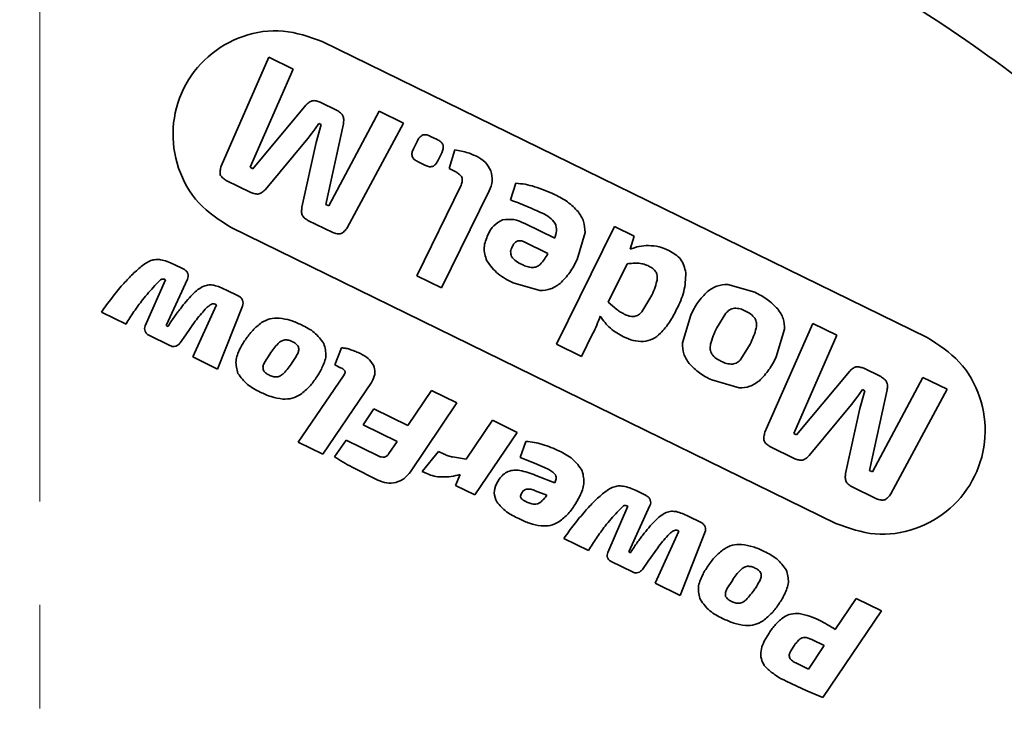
# Model space of a CAD drawing. Header units: millimetres. Extents: x -594 to 604, y -420 to 420.
# Tile 32 of 43: x 281 to 300, y 92 to 105. Entities that reach past the tile are written whole.
import ezdxf

# ---------------------------------------------------------------- set-up
doc = ezdxf.new("R2010")
doc.units = ezdxf.units.MM
doc.linetypes.add('点画线', pattern=[18, 12, -2, 2, -2])
doc.layers.add('中心线层', color=1, linetype='点画线', lineweight=18)
doc.layers.add('粗实线层', color=7, linetype='Continuous', lineweight=35)

msp = doc.modelspace()

# ---------------------------------------------------------------- linework, layer by layer
at = {"layer": '中心线层'}
msp.add_line((281.618, 6.174), (281.618, 152.107), dxfattribs=at)
for radius in [40, 33]:
    msp.add_circle((281.618, 79.141), radius, dxfattribs=at)
at = {"layer": '粗实线层'}
for p, q in [((287.07, 105.055), (298.746, 99.337)), ((285.122, 102.646), (286.043, 104.749)), ((286.043, 104.749), (286.512, 104.519)), ((286.512, 104.519), (285.677, 102.625)), ((285.732, 102.597), (286.751, 103.821)), ((287.031, 103.882), (287.356, 103.723)), ((287.196, 101.88), (288.171, 103.707)), ((288.171, 103.707), (288.64, 103.477)), ((287.006, 103.47), (286.933, 103.369)), ((287.049, 103.449), (286.953, 103.105)), ((287.049, 103.449), (287.006, 103.47)), ((287.48, 103.464), (287.141, 101.908)), ((288.64, 103.477), (287.55, 101.457)), ((286.877, 103.292), (286.793, 103.183)), ((286.877, 103.292), (286.933, 103.369)), ((289.16, 103.222), (289.291, 103.158)), ((286.793, 103.183), (285.975, 102.196)), ((286.953, 103.105), (286.678, 101.852)), ((288.832, 102.98), (288.908, 103.136)), ((289.377, 102.906), (289.3, 102.75)), ((289.629, 102.96), (289.52, 102.598)), ((289.629, 102.96), (289.826, 102.922)), ((285.677, 102.625), (285.732, 102.597)), ((289.05, 102.667), (288.92, 102.731)), ((289.52, 102.598), (289.651, 102.534)), ((285.695, 102.135), (285.217, 102.37)), ((288.894, 100.528), (289.753, 102.282)), ((290.705, 101.994), (290.806, 102.315)), ((290.29, 102.169), (289.373, 100.294)), ((287.141, 101.908), (287.196, 101.88)), ((286.795, 101.597), (287.273, 101.363)), ((290.978, 101.537), (291.557, 101.254)), ((291.595, 99.206), (292.71, 101.484)), ((293.091, 101.297), (292.71, 101.484)), ((296.986, 95.745), (285.311, 101.462)), ((292.143, 101.368), (291.99, 100.844)), ((293.011, 101.042), (293.091, 101.297)), ((290.969, 101.182), (291.425, 100.959)), ((284.2, 100.753), (284.398, 100.656)), ((292.59, 100.018), (292.953, 100.76)), ((283.655, 99.561), (284.046, 100.451)), ((283.949, 100.451), (283.839, 100.339)), ((284.046, 100.451), (284.025, 100.461)), ((284.47, 100.466), (284.06, 99.569)), ((289.373, 100.294), (288.894, 100.528)), ((291.27, 100.244), (290.757, 100.395)), ((294.897, 100.363), (295.419, 100.21)), ((285.208, 100.259), (285.458, 100.137)), ((284.57, 98.964), (285.027, 99.97)), ((285.027, 99.97), (285.007, 99.98)), ((292.756, 99.876), (292.59, 100.018)), ((293.415, 100.122), (293.241, 99.836)), ((283.283, 99.598), (282.809, 99.83)), ((285.532, 99.946), (285.052, 98.728)), ((294.687, 99.523), (294.861, 99.807)), ((284.619, 99.65), (284.437, 99.391)), ((294.021, 99.234), (294.183, 99.77)), ((295.616, 97.507), (296.537, 99.61)), ((296.537, 99.61), (297.006, 99.38)), ((284.06, 99.569), (284.094, 99.553)), ((292.29, 99.406), (292.077, 98.97)), ((295.994, 99.497), (295.833, 98.962)), ((284.132, 99.182), (283.723, 99.382)), ((284.437, 99.391), (284.327, 99.232)), ((292.077, 98.97), (291.595, 99.206)), ((295.328, 99.209), (295.153, 98.92)), ((297.006, 99.38), (296.171, 97.486)), ((285.956, 98.854), (286.059, 99.019)), ((287.315, 98.808), (287.444, 99.138)), ((285.052, 98.728), (284.57, 98.964)), ((287.424, 98.754), (287.315, 98.808)), ((287.484, 98.599), (287.503, 98.632)), ((296.226, 97.458), (297.245, 98.682)), ((297.525, 98.743), (297.85, 98.583)), ((286.609, 97.314), (287.484, 98.599)), ((288.019, 98.466), (287.08, 97.083)), ((288.048, 98.52), (288.019, 98.466)), ((295.116, 98.363), (294.59, 98.518)), ((297.69, 96.741), (298.665, 98.568)), ((298.665, 98.568), (299.134, 98.338)), ((288.724, 97.64), (289.18, 98.314)), ((289.18, 98.314), (289.67, 98.074)), ((297.5, 98.331), (297.427, 98.23)), ((297.543, 98.31), (297.447, 97.966)), ((297.543, 98.31), (297.5, 98.331)), ((297.974, 98.325), (297.635, 96.768)), ((299.134, 98.338), (298.044, 96.318)), ((289.67, 98.074), (288.774, 96.747)), ((297.371, 98.153), (297.287, 98.044)), ((297.371, 98.153), (297.427, 98.23)), ((287.862, 97.652), (288.068, 97.961)), ((288.068, 97.961), (288.724, 97.64)), ((297.287, 98.044), (296.469, 97.057)), ((297.447, 97.966), (297.172, 96.713)), ((289.851, 96.988), (290.354, 97.739)), ((290.354, 97.739), (290.831, 97.506)), ((288.515, 97.332), (287.862, 97.652)), ((290.831, 97.506), (290.015, 96.301)), ((287.08, 97.083), (286.609, 97.314)), ((287.308, 97.036), (287.533, 97.355)), ((287.533, 97.355), (288.147, 97.054)), ((288.359, 97.099), (288.515, 97.332)), ((290.89, 97.021), (291.003, 97.331)), ((296.171, 97.486), (296.226, 97.458)), ((289, 96.753), (289.314, 97.138)), ((289.314, 97.138), (289.424, 97.084)), ((296.189, 96.996), (295.711, 97.231)), ((289.585, 97.031), (289.851, 96.988)), ((291.169, 96.912), (290.89, 97.021)), ((288.143, 96.585), (287.647, 96.834)), ((289.088, 96.71), (289, 96.753)), ((291.421, 96.8), (291.169, 96.912)), ((297.635, 96.768), (297.69, 96.741)), ((289.645, 96.482), (289.735, 96.693)), ((290.434, 96.512), (290.488, 96.602)), ((291.195, 96.675), (291.559, 96.529)), ((290.015, 96.301), (289.645, 96.482)), ((291.18, 96.379), (291.408, 96.293)), ((293.127, 96.381), (293.324, 96.284)), ((297.289, 96.458), (297.767, 96.224)), ((292.042, 96.276), (291.961, 96.129)), ((292.582, 95.189), (292.972, 96.079)), ((292.876, 96.08), (292.766, 95.967)), ((292.972, 96.079), (292.951, 96.089)), ((293.396, 96.094), (292.986, 95.198)), ((294.134, 95.888), (294.384, 95.766)), ((293.497, 94.593), (293.954, 95.599)), ((293.954, 95.599), (293.933, 95.609)), ((292.209, 95.226), (291.735, 95.458)), ((294.458, 95.574), (293.978, 94.357)), ((293.545, 95.279), (293.363, 95.02)), ((292.986, 95.198), (293.02, 95.181)), ((293.058, 94.811), (292.649, 95.011)), ((293.363, 95.02), (293.253, 94.86)), ((294.882, 94.482), (294.986, 94.648)), ((293.978, 94.357), (293.497, 94.593)), ((296.972, 93.701), (297.378, 94.3)), ((297.378, 94.3), (297.864, 94.061)), ((297.864, 94.061), (296.732, 92.389)), ((295.601, 93.472), (295.695, 93.632)), ((296.108, 93.275), (296.159, 93.36)), ((296.76, 93.388), (296.454, 92.935)), ((296.536, 93.498), (296.76, 93.388)), ((296.454, 92.935), (296.212, 93.053)), ((296.424, 92.514), (296.024, 92.703)), ((296.732, 92.389), (296.424, 92.514))]:
    msp.add_line(p, q, dxfattribs=at)
for radius, start, end in [(49, 25.9537, 191.7757), (48.5, 25.9537, 191.8989), (36.5, 9.0042, 118.8132)]:
    msp.add_arc((281.618, 79.141), radius, start, end, dxfattribs=at)
for points, knots in [([(310.139, 92.512), (309.351, 94.007), (307.741, 97.062), (304.362, 101.139), (300.274, 104.723), (295.542, 107.575), (290.387, 109.564), (285.05, 110.597), (279.757, 110.766), (276.357, 110.164), (274.693, 109.87)], [0, 0, 0, 0, 5.061046, 10.345331, 15.789671, 21.317717, 26.845762, 32.290103, 37.574387, 42.635433, 42.635433, 42.635433, 42.635433]), ([(286.751, 103.821), (286.77, 103.84), (286.8, 103.869), (286.844, 103.897), (286.878, 103.91), (286.914, 103.912), (286.966, 103.904), (287.005, 103.891), (287.031, 103.882)], [0, 0, 0, 0, 0.0820314, 0.1225586, 0.1562714, 0.1908625, 0.2307548, 0.3130354, 0.3130354, 0.3130354, 0.3130354]), ([(287.356, 103.723), (287.379, 103.708), (287.413, 103.685), (287.452, 103.649), (287.472, 103.619), (287.483, 103.584), (287.487, 103.532), (287.483, 103.491), (287.48, 103.464)], [0, 0, 0, 0, 0.0822805, 0.1229896, 0.1567697, 0.1912765, 0.231004, 0.3130353, 0.3130353, 0.3130353, 0.3130353]), ([(288.908, 103.136), (288.92, 103.16), (288.943, 103.207), (288.988, 103.235), (289.01, 103.249)], [0, 0, 0, 0, 0.0782661, 0.1556638, 0.1556638, 0.1556638, 0.1556638]), ([(289.01, 103.249), (289.036, 103.252), (289.089, 103.257), (289.137, 103.234), (289.16, 103.222)], [0, 0, 0, 0, 0.0773976, 0.1556637, 0.1556637, 0.1556637, 0.1556637]), ([(289.291, 103.158), (289.314, 103.147), (289.362, 103.124), (289.39, 103.079), (289.404, 103.056)], [0, 0, 0, 0, 0.0782649, 0.1556613, 0.1556613, 0.1556613, 0.1556613]), ([(289.404, 103.056), (289.407, 103.03), (289.412, 102.978), (289.389, 102.93), (289.377, 102.906)], [0, 0, 0, 0, 0.0773979, 0.1556643, 0.1556643, 0.1556643, 0.1556643]), ([(288.805, 102.831), (288.803, 102.857), (288.797, 102.909), (288.82, 102.956), (288.832, 102.98)], [0, 0, 0, 0, 0.0765497, 0.1540382, 0.1540382, 0.1540382, 0.1540382]), ([(288.92, 102.731), (288.896, 102.742), (288.849, 102.765), (288.82, 102.809), (288.805, 102.831)], [0, 0, 0, 0, 0.0778884, 0.1549486, 0.1549486, 0.1549486, 0.1549486]), ([(289.826, 102.922), (289.864, 102.91), (289.938, 102.886), (290.009, 102.853), (290.045, 102.837)], [0, 0, 0, 0, 0.1173735, 0.2347251, 0.2347251, 0.2347251, 0.2347251]), ([(290.045, 102.837), (290.106, 102.804), (290.227, 102.738), (290.294, 102.617), (290.327, 102.556)], [0, 0, 0, 0, 0.2037989, 0.4066192, 0.4066192, 0.4066192, 0.4066192]), ([(285.217, 102.37), (285.193, 102.386), (285.157, 102.411), (285.119, 102.451), (285.101, 102.484), (285.096, 102.522), (285.101, 102.576), (285.114, 102.618), (285.122, 102.646)], [0, 0, 0, 0, 0.0875582, 0.1298181, 0.1643184, 0.1997605, 0.2414281, 0.3293333, 0.3293333, 0.3293333, 0.3293333]), ([(289.199, 102.638), (289.173, 102.636), (289.121, 102.632), (289.074, 102.655), (289.05, 102.667)], [0, 0, 0, 0, 0.0770591, 0.1549462, 0.1549462, 0.1549462, 0.1549462]), ([(289.3, 102.75), (289.289, 102.726), (289.266, 102.679), (289.221, 102.652), (289.199, 102.638)], [0, 0, 0, 0, 0.0774882, 0.1540377, 0.1540377, 0.1540377, 0.1540377]), ([(289.651, 102.534), (289.674, 102.52), (289.709, 102.498), (289.747, 102.463), (289.767, 102.434), (289.775, 102.399), (289.772, 102.348), (289.761, 102.309), (289.753, 102.282)], [0, 0, 0, 0, 0.0830438, 0.1222919, 0.155476, 0.1875886, 0.2267926, 0.308753, 0.308753, 0.308753, 0.308753]), ([(290.327, 102.556), (290.342, 102.49), (290.371, 102.357), (290.317, 102.231), (290.29, 102.169)], [0, 0, 0, 0, 0.1991027, 0.3993128, 0.3993128, 0.3993128, 0.3993128]), ([(290.806, 102.315), (290.868, 102.311), (290.991, 102.302), (291.11, 102.268), (291.17, 102.25)], [0, 0, 0, 0, 0.1851126, 0.3703598, 0.3703598, 0.3703598, 0.3703598]), ([(291.17, 102.25), (291.237, 102.228), (291.372, 102.183), (291.5, 102.123), (291.565, 102.093)], [0, 0, 0, 0, 0.2127624, 0.4255257, 0.4255257, 0.4255257, 0.4255257]), ([(285.975, 102.196), (285.955, 102.178), (285.925, 102.15), (285.881, 102.122), (285.847, 102.109), (285.811, 102.107), (285.759, 102.114), (285.721, 102.127), (285.695, 102.135)], [0, 0, 0, 0, 0.0814293, 0.1218924, 0.1556151, 0.1901268, 0.2297437, 0.311121, 0.311121, 0.311121, 0.311121]), ([(291.565, 102.093), (291.648, 102.051), (291.814, 101.967), (291.945, 101.834), (292.011, 101.768)], [0, 0, 0, 0, 0.2781179, 0.5555499, 0.5555499, 0.5555499, 0.5555499]), ([(291.321, 101.736), (291.22, 101.783), (291.018, 101.877), (290.809, 101.955), (290.705, 101.994)], [0, 0, 0, 0, 0.3340375, 0.6681068, 0.6681068, 0.6681068, 0.6681068]), ([(286.678, 101.852), (286.675, 101.825), (286.67, 101.786), (286.674, 101.735), (286.684, 101.7), (286.703, 101.67), (286.74, 101.634), (286.773, 101.612), (286.795, 101.597)], [0, 0, 0, 0, 0.0802334, 0.1192183, 0.1530963, 0.1861405, 0.2258179, 0.3059042, 0.3059042, 0.3059042, 0.3059042]), ([(291.567, 101.541), (291.533, 101.583), (291.466, 101.666), (291.37, 101.713), (291.321, 101.736)], [0, 0, 0, 0, 0.1580889, 0.3173, 0.3173, 0.3173, 0.3173]), ([(292.011, 101.768), (292.051, 101.707), (292.132, 101.586), (292.14, 101.441), (292.143, 101.368)], [0, 0, 0, 0, 0.2147403, 0.4294827, 0.4294827, 0.4294827, 0.4294827]), ([(290.27, 101.327), (290.302, 101.389), (290.367, 101.511), (290.489, 101.575), (290.55, 101.608)], [0, 0, 0, 0, 0.2036845, 0.4058393, 0.4058393, 0.4058393, 0.4058393]), ([(290.55, 101.608), (290.625, 101.616), (290.774, 101.634), (290.91, 101.57), (290.978, 101.537)], [0, 0, 0, 0, 0.2201272, 0.4422872, 0.4422872, 0.4422872, 0.4422872]), ([(291.557, 101.254), (291.573, 101.301), (291.605, 101.396), (291.58, 101.493), (291.567, 101.541)], [0, 0, 0, 0, 0.1480328, 0.2943431, 0.2943431, 0.2943431, 0.2943431]), ([(287.273, 101.363), (287.301, 101.354), (287.342, 101.341), (287.397, 101.336), (287.434, 101.342), (287.467, 101.361), (287.507, 101.398), (287.533, 101.433), (287.55, 101.457)], [0, 0, 0, 0, 0.0869966, 0.1282525, 0.1635336, 0.1981512, 0.2405999, 0.3281046, 0.3281046, 0.3281046, 0.3281046]), ([(290.246, 100.817), (290.219, 100.903), (290.166, 101.076), (290.235, 101.243), (290.27, 101.327)], [0, 0, 0, 0, 0.2627961, 0.527448, 0.527448, 0.527448, 0.527448]), ([(290.738, 101.09), (290.749, 101.111), (290.772, 101.155), (290.81, 101.184), (290.83, 101.198)], [0, 0, 0, 0, 0.0721341, 0.1438681, 0.1438681, 0.1438681, 0.1438681]), ([(290.83, 101.198), (290.854, 101.204), (290.902, 101.215), (290.947, 101.193), (290.969, 101.182)], [0, 0, 0, 0, 0.0718123, 0.1447757, 0.1447757, 0.1447757, 0.1447757]), ([(293.371, 101.114), (293.309, 101.111), (293.185, 101.105), (293.069, 101.063), (293.011, 101.042)], [0, 0, 0, 0, 0.1845955, 0.3691422, 0.3691422, 0.3691422, 0.3691422]), ([(293.761, 101.018), (293.699, 101.045), (293.574, 101.1), (293.438, 101.109), (293.371, 101.114)], [0, 0, 0, 0, 0.2027599, 0.4053217, 0.4053217, 0.4053217, 0.4053217]), ([(290.723, 100.902), (290.714, 100.934), (290.696, 100.998), (290.724, 101.059), (290.738, 101.09)], [0, 0, 0, 0, 0.0969013, 0.195141, 0.195141, 0.195141, 0.195141]), ([(291.425, 100.959), (291.404, 100.921), (291.363, 100.846), (291.305, 100.782), (291.276, 100.75)], [0, 0, 0, 0, 0.1290723, 0.2579174, 0.2579174, 0.2579174, 0.2579174]), ([(294.09, 100.588), (294.078, 100.635), (294.055, 100.725), (293.97, 100.898), (293.845, 100.969), (293.761, 101.018)], [0, 0, 0, 0, 0.1445268, 0.2816281, 0.5637345, 0.5637345, 0.5637345, 0.5637345]), ([(283.578, 100.709), (283.607, 100.731), (283.664, 100.775), (283.73, 100.806), (283.763, 100.822)], [0, 0, 0, 0, 0.1085286, 0.2169558, 0.2169558, 0.2169558, 0.2169558]), ([(283.763, 100.822), (283.794, 100.831), (283.855, 100.849), (283.919, 100.843), (283.951, 100.839)], [0, 0, 0, 0, 0.0952065, 0.190544, 0.190544, 0.190544, 0.190544]), ([(283.951, 100.839), (283.994, 100.829), (284.08, 100.81), (284.16, 100.772), (284.2, 100.753)], [0, 0, 0, 0, 0.1324633, 0.2650876, 0.2650876, 0.2650876, 0.2650876]), ([(290.757, 100.395), (290.655, 100.445), (290.451, 100.545), (290.314, 100.727), (290.246, 100.817)], [0, 0, 0, 0, 0.3374515, 0.6724169, 0.6724169, 0.6724169, 0.6724169]), ([(290.929, 100.746), (290.889, 100.765), (290.81, 100.803), (290.752, 100.869), (290.723, 100.902)], [0, 0, 0, 0, 0.1310531, 0.2611099, 0.2611099, 0.2611099, 0.2611099]), ([(291.127, 100.688), (291.092, 100.692), (291.023, 100.701), (290.961, 100.731), (290.929, 100.746)], [0, 0, 0, 0, 0.1034205, 0.2071322, 0.2071322, 0.2071322, 0.2071322]), ([(291.276, 100.75), (291.254, 100.732), (291.21, 100.697), (291.154, 100.691), (291.127, 100.688)], [0, 0, 0, 0, 0.0827361, 0.1652126, 0.1652126, 0.1652126, 0.1652126]), ([(291.99, 100.844), (291.947, 100.759), (291.861, 100.588), (291.727, 100.45), (291.661, 100.382)], [0, 0, 0, 0, 0.2857249, 0.5707531, 0.5707531, 0.5707531, 0.5707531]), ([(292.953, 100.76), (292.992, 100.765), (293.07, 100.774), (293.149, 100.772), (293.189, 100.771)], [0, 0, 0, 0, 0.1181875, 0.2362922, 0.2362922, 0.2362922, 0.2362922]), ([(293.189, 100.771), (293.221, 100.766), (293.286, 100.756), (293.345, 100.728), (293.375, 100.715)], [0, 0, 0, 0, 0.0976492, 0.1954121, 0.1954121, 0.1954121, 0.1954121]), ([(283.22, 100.358), (283.276, 100.42), (283.388, 100.545), (283.515, 100.654), (283.578, 100.709)], [0, 0, 0, 0, 0.2510611, 0.5020232, 0.5020232, 0.5020232, 0.5020232]), ([(284.398, 100.656), (284.415, 100.646), (284.449, 100.626), (284.467, 100.59), (284.475, 100.573)], [0, 0, 0, 0, 0.0580034, 0.115896, 0.115896, 0.115896, 0.115896]), ([(284.475, 100.573), (284.48, 100.555), (284.49, 100.518), (284.476, 100.483), (284.47, 100.466)], [0, 0, 0, 0, 0.0549272, 0.109844, 0.109844, 0.109844, 0.109844]), ([(293.375, 100.715), (293.402, 100.701), (293.456, 100.673), (293.494, 100.625), (293.513, 100.601)], [0, 0, 0, 0, 0.0907237, 0.1810283, 0.1810283, 0.1810283, 0.1810283]), ([(293.513, 100.601), (293.523, 100.572), (293.544, 100.514), (293.534, 100.454), (293.529, 100.423)], [0, 0, 0, 0, 0.0902403, 0.1811175, 0.1811175, 0.1811175, 0.1811175]), ([(293.911, 99.883), (293.965, 99.995), (294.072, 100.218), (294.084, 100.465), (294.09, 100.588)], [0, 0, 0, 0, 0.3684569, 0.7351755, 0.7351755, 0.7351755, 0.7351755]), ([(282.809, 99.83), (282.874, 99.921), (283.003, 100.103), (283.147, 100.273), (283.22, 100.358)], [0, 0, 0, 0, 0.3347264, 0.6694251, 0.6694251, 0.6694251, 0.6694251]), ([(284.025, 100.461), (284.012, 100.465), (283.994, 100.471), (283.968, 100.462), (283.956, 100.455), (283.949, 100.451)], [0, 0, 0, 0, 0.04010233, 0.0556903, 0.08056725, 0.08056725, 0.08056725, 0.08056725]), ([(284.786, 100.33), (284.818, 100.34), (284.882, 100.36), (284.948, 100.351), (284.981, 100.346)], [0, 0, 0, 0, 0.0991239, 0.1981218, 0.1981218, 0.1981218, 0.1981218]), ([(284.981, 100.346), (285.02, 100.335), (285.098, 100.312), (285.171, 100.277), (285.208, 100.259)], [0, 0, 0, 0, 0.1216702, 0.2434176, 0.2434176, 0.2434176, 0.2434176]), ([(291.661, 100.382), (291.602, 100.341), (291.485, 100.258), (291.342, 100.249), (291.27, 100.244)], [0, 0, 0, 0, 0.211033, 0.4219352, 0.4219352, 0.4219352, 0.4219352]), ([(293.529, 100.423), (293.514, 100.371), (293.486, 100.267), (293.439, 100.17), (293.415, 100.122)], [0, 0, 0, 0, 0.1613335, 0.3228598, 0.3228598, 0.3228598, 0.3228598]), ([(294.507, 100.225), (294.565, 100.266), (294.682, 100.349), (294.825, 100.358), (294.897, 100.363)], [0, 0, 0, 0, 0.2109924, 0.4219393, 0.4219393, 0.4219393, 0.4219393]), ([(283.839, 100.339), (283.799, 100.295), (283.717, 100.206), (283.641, 100.113), (283.603, 100.067)], [0, 0, 0, 0, 0.180021, 0.3600617, 0.3600617, 0.3600617, 0.3600617]), ([(284.332, 99.894), (284.369, 99.942), (284.443, 100.038), (284.527, 100.125), (284.569, 100.168)], [0, 0, 0, 0, 0.1815657, 0.3630749, 0.3630749, 0.3630749, 0.3630749]), ([(284.569, 100.168), (284.601, 100.201), (284.664, 100.268), (284.745, 100.309), (284.786, 100.33)], [0, 0, 0, 0, 0.1363073, 0.2722184, 0.2722184, 0.2722184, 0.2722184]), ([(294.183, 99.77), (294.225, 99.854), (294.31, 100.022), (294.441, 100.157), (294.507, 100.225)], [0, 0, 0, 0, 0.2810367, 0.5614135, 0.5614135, 0.5614135, 0.5614135]), ([(295.419, 100.21), (295.502, 100.168), (295.667, 100.085), (295.798, 99.954), (295.863, 99.889)], [0, 0, 0, 0, 0.275928, 0.5511729, 0.5511729, 0.5511729, 0.5511729]), ([(283.603, 100.067), (283.547, 99.991), (283.433, 99.839), (283.333, 99.678), (283.283, 99.598)], [0, 0, 0, 0, 0.2841854, 0.5683912, 0.5683912, 0.5683912, 0.5683912]), ([(284.924, 99.977), (284.904, 99.963), (284.864, 99.937), (284.831, 99.901), (284.814, 99.884)], [0, 0, 0, 0, 0.0721976, 0.1445383, 0.1445383, 0.1445383, 0.1445383]), ([(285.007, 99.98), (284.993, 99.985), (284.965, 99.994), (284.938, 99.983), (284.924, 99.977)], [0, 0, 0, 0, 0.04253556, 0.08523978, 0.08523978, 0.08523978, 0.08523978]), ([(285.458, 100.137), (285.474, 100.127), (285.507, 100.108), (285.524, 100.073), (285.533, 100.056)], [0, 0, 0, 0, 0.0562724, 0.112477, 0.112477, 0.112477, 0.112477]), ([(285.533, 100.056), (285.538, 100.038), (285.548, 100.001), (285.537, 99.964), (285.532, 99.946)], [0, 0, 0, 0, 0.0565122, 0.1130926, 0.1130926, 0.1130926, 0.1130926]), ([(284.094, 99.553), (284.131, 99.611), (284.205, 99.729), (284.29, 99.839), (284.332, 99.894)], [0, 0, 0, 0, 0.2083198, 0.4167033, 0.4167033, 0.4167033, 0.4167033]), ([(284.814, 99.884), (284.78, 99.846), (284.711, 99.771), (284.65, 99.691), (284.619, 99.65)], [0, 0, 0, 0, 0.1522593, 0.3045564, 0.3045564, 0.3045564, 0.3045564]), ([(292.901, 99.789), (292.876, 99.801), (292.825, 99.827), (292.779, 99.859), (292.756, 99.876)], [0, 0, 0, 0, 0.0846852, 0.1693384, 0.1693384, 0.1693384, 0.1693384]), ([(293.088, 99.742), (293.055, 99.743), (292.99, 99.746), (292.931, 99.775), (292.901, 99.789)], [0, 0, 0, 0, 0.0970477, 0.1945198, 0.1945198, 0.1945198, 0.1945198]), ([(293.241, 99.836), (293.22, 99.813), (293.178, 99.767), (293.118, 99.75), (293.088, 99.742)], [0, 0, 0, 0, 0.0921564, 0.1835737, 0.1835737, 0.1835737, 0.1835737]), ([(293.911, 99.883), (293.869, 99.799), (293.785, 99.63), (293.661, 99.489), (293.599, 99.419)], [0, 0, 0, 0, 0.2812051, 0.5619047, 0.5619047, 0.5619047, 0.5619047]), ([(294.861, 99.807), (294.884, 99.832), (294.93, 99.88), (294.995, 99.896), (295.027, 99.903)], [0, 0, 0, 0, 0.0983904, 0.196183, 0.196183, 0.196183, 0.196183]), ([(295.027, 99.903), (295.064, 99.901), (295.14, 99.897), (295.208, 99.865), (295.242, 99.849)], [0, 0, 0, 0, 0.1118765, 0.2242123, 0.2242123, 0.2242123, 0.2242123]), ([(295.242, 99.849), (295.276, 99.831), (295.345, 99.797), (295.395, 99.739), (295.421, 99.711)], [0, 0, 0, 0, 0.1141285, 0.2277709, 0.2277709, 0.2277709, 0.2277709]), ([(295.863, 99.889), (295.903, 99.83), (295.984, 99.711), (295.99, 99.568), (295.994, 99.497)], [0, 0, 0, 0, 0.2109469, 0.4219393, 0.4219393, 0.4219393, 0.4219393]), ([(285.588, 99.295), (285.632, 99.358), (285.72, 99.483), (285.84, 99.578), (285.899, 99.625)], [0, 0, 0, 0, 0.228296, 0.4561577, 0.4561577, 0.4561577, 0.4561577]), ([(285.899, 99.625), (285.952, 99.654), (286.058, 99.712), (286.178, 99.713), (286.238, 99.714)], [0, 0, 0, 0, 0.1778957, 0.3558086, 0.3558086, 0.3558086, 0.3558086]), ([(286.238, 99.714), (286.314, 99.702), (286.465, 99.679), (286.604, 99.613), (286.673, 99.58)], [0, 0, 0, 0, 0.2284025, 0.4572392, 0.4572392, 0.4572392, 0.4572392]), ([(292.438, 99.749), (292.415, 99.691), (292.37, 99.575), (292.317, 99.462), (292.29, 99.406)], [0, 0, 0, 0, 0.1868717, 0.3737367, 0.3737367, 0.3737367, 0.3737367]), ([(292.888, 99.351), (292.798, 99.4), (292.617, 99.498), (292.498, 99.666), (292.438, 99.749)], [0, 0, 0, 0, 0.3050227, 0.6092503, 0.6092503, 0.6092503, 0.6092503]), ([(295.421, 99.711), (295.434, 99.68), (295.462, 99.62), (295.452, 99.554), (295.447, 99.52)], [0, 0, 0, 0, 0.0977928, 0.1961835, 0.1961835, 0.1961835, 0.1961835]), ([(283.652, 99.458), (283.647, 99.475), (283.638, 99.51), (283.649, 99.544), (283.655, 99.561)], [0, 0, 0, 0, 0.0527244, 0.1055482, 0.1055482, 0.1055482, 0.1055482]), ([(283.723, 99.382), (283.707, 99.391), (283.676, 99.409), (283.66, 99.442), (283.652, 99.458)], [0, 0, 0, 0, 0.052979, 0.1058675, 0.1058675, 0.1058675, 0.1058675]), ([(286.673, 99.58), (286.759, 99.537), (286.931, 99.452), (287.045, 99.297), (287.102, 99.22)], [0, 0, 0, 0, 0.2849719, 0.5680211, 0.5680211, 0.5680211, 0.5680211]), ([(293.599, 99.419), (293.552, 99.377), (293.456, 99.295), (293.333, 99.271), (293.271, 99.259)], [0, 0, 0, 0, 0.1862554, 0.3717799, 0.3717799, 0.3717799, 0.3717799]), ([(294.567, 99.207), (294.582, 99.261), (294.613, 99.37), (294.662, 99.472), (294.687, 99.523)], [0, 0, 0, 0, 0.1694372, 0.3390601, 0.3390601, 0.3390601, 0.3390601]), ([(295.447, 99.52), (295.432, 99.467), (295.402, 99.359), (295.353, 99.259), (295.328, 99.209)], [0, 0, 0, 0, 0.1667353, 0.3336586, 0.3336586, 0.3336586, 0.3336586]), ([(284.327, 99.232), (284.316, 99.218), (284.293, 99.191), (284.26, 99.178), (284.244, 99.171)], [0, 0, 0, 0, 0.052266, 0.1045637, 0.1045637, 0.1045637, 0.1045637]), ([(285.482, 99.118), (285.498, 99.149), (285.53, 99.21), (285.568, 99.267), (285.588, 99.295)], [0, 0, 0, 0, 0.1033418, 0.2066991, 0.2066991, 0.2066991, 0.2066991]), ([(286.059, 99.019), (286.084, 99.055), (286.132, 99.127), (286.191, 99.191), (286.22, 99.223)], [0, 0, 0, 0, 0.1300089, 0.2599153, 0.2599153, 0.2599153, 0.2599153]), ([(286.22, 99.223), (286.239, 99.24), (286.276, 99.273), (286.325, 99.286), (286.349, 99.292)], [0, 0, 0, 0, 0.0745259, 0.1486607, 0.1486607, 0.1486607, 0.1486607]), ([(286.349, 99.292), (286.375, 99.291), (286.426, 99.29), (286.472, 99.268), (286.495, 99.257)], [0, 0, 0, 0, 0.0757276, 0.1517413, 0.1517413, 0.1517413, 0.1517413]), ([(286.495, 99.257), (286.519, 99.246), (286.567, 99.223), (286.598, 99.179), (286.613, 99.158)], [0, 0, 0, 0, 0.0786769, 0.156565, 0.156565, 0.156565, 0.156565]), ([(287.102, 99.22), (287.124, 99.14), (287.169, 98.979), (287.1, 98.826), (287.066, 98.749)], [0, 0, 0, 0, 0.2427758, 0.4880156, 0.4880156, 0.4880156, 0.4880156]), ([(293.271, 99.259), (293.204, 99.262), (293.071, 99.268), (292.949, 99.323), (292.888, 99.351)], [0, 0, 0, 0, 0.198301, 0.3971527, 0.3971527, 0.3971527, 0.3971527]), ([(294.15, 98.838), (294.11, 98.898), (294.03, 99.018), (294.024, 99.162), (294.021, 99.234)], [0, 0, 0, 0, 0.2122105, 0.4244814, 0.4244814, 0.4244814, 0.4244814]), ([(294.592, 99.015), (294.578, 99.046), (294.551, 99.107), (294.561, 99.174), (294.567, 99.207)], [0, 0, 0, 0, 0.0985576, 0.1977531, 0.1977531, 0.1977531, 0.1977531]), ([(284.244, 99.171), (284.225, 99.167), (284.186, 99.159), (284.15, 99.174), (284.132, 99.182)], [0, 0, 0, 0, 0.0576129, 0.1154696, 0.1154696, 0.1154696, 0.1154696]), ([(285.443, 98.645), (285.422, 98.725), (285.378, 98.888), (285.447, 99.041), (285.482, 99.118)], [0, 0, 0, 0, 0.2437377, 0.4900215, 0.4900215, 0.4900215, 0.4900215]), ([(286.588, 99.012), (286.573, 98.985), (286.544, 98.93), (286.509, 98.879), (286.491, 98.853)], [0, 0, 0, 0, 0.0932174, 0.186463, 0.186463, 0.186463, 0.186463]), ([(286.613, 99.158), (286.616, 99.133), (286.623, 99.081), (286.6, 99.035), (286.588, 99.012)], [0, 0, 0, 0, 0.0752619, 0.1515512, 0.1515512, 0.1515512, 0.1515512]), ([(287.444, 99.138), (287.474, 99.136), (287.534, 99.131), (287.591, 99.112), (287.62, 99.102)], [0, 0, 0, 0, 0.0900495, 0.1802902, 0.1802902, 0.1802902, 0.1802902]), ([(287.62, 99.102), (287.653, 99.091), (287.718, 99.069), (287.78, 99.04), (287.812, 99.026)], [0, 0, 0, 0, 0.1032777, 0.2065378, 0.2065378, 0.2065378, 0.2065378]), ([(287.812, 99.026), (287.863, 98.999), (287.964, 98.946), (288.027, 98.85), (288.059, 98.802)], [0, 0, 0, 0, 0.1699626, 0.3390393, 0.3390393, 0.3390393, 0.3390393]), ([(294.767, 98.879), (294.733, 98.896), (294.666, 98.93), (294.617, 98.987), (294.592, 99.015)], [0, 0, 0, 0, 0.1123359, 0.2242123, 0.2242123, 0.2242123, 0.2242123]), ([(285.931, 98.711), (285.928, 98.736), (285.922, 98.786), (285.944, 98.831), (285.956, 98.854)], [0, 0, 0, 0, 0.0736041, 0.1481557, 0.1481557, 0.1481557, 0.1481557]), ([(286.491, 98.853), (286.466, 98.816), (286.415, 98.743), (286.355, 98.678), (286.325, 98.645)], [0, 0, 0, 0, 0.1331294, 0.2661618, 0.2661618, 0.2661618, 0.2661618]), ([(294.59, 98.518), (294.508, 98.559), (294.344, 98.642), (294.215, 98.773), (294.15, 98.838)], [0, 0, 0, 0, 0.2743597, 0.5480339, 0.5480339, 0.5480339, 0.5480339]), ([(294.986, 98.822), (294.947, 98.825), (294.871, 98.829), (294.802, 98.862), (294.767, 98.879)], [0, 0, 0, 0, 0.1136425, 0.2277709, 0.2277709, 0.2277709, 0.2277709]), ([(295.153, 98.92), (295.129, 98.895), (295.084, 98.846), (295.018, 98.83), (294.986, 98.822)], [0, 0, 0, 0, 0.0991955, 0.1977531, 0.1977531, 0.1977531, 0.1977531]), ([(295.833, 98.962), (295.79, 98.878), (295.705, 98.709), (295.573, 98.572), (295.508, 98.504)], [0, 0, 0, 0, 0.2827746, 0.5649239, 0.5649239, 0.5649239, 0.5649239]), ([(285.871, 98.285), (285.785, 98.328), (285.614, 98.414), (285.5, 98.568), (285.443, 98.645)], [0, 0, 0, 0, 0.2843198, 0.5666806, 0.5666806, 0.5666806, 0.5666806]), ([(286.042, 98.615), (286.019, 98.626), (285.973, 98.648), (285.945, 98.69), (285.931, 98.711)], [0, 0, 0, 0, 0.0751919, 0.1496153, 0.1496153, 0.1496153, 0.1496153]), ([(286.325, 98.645), (286.306, 98.628), (286.268, 98.595), (286.219, 98.583), (286.195, 98.577)], [0, 0, 0, 0, 0.0750089, 0.1496265, 0.1496265, 0.1496265, 0.1496265]), ([(287.066, 98.749), (287.051, 98.719), (287.021, 98.659), (286.984, 98.603), (286.965, 98.576)], [0, 0, 0, 0, 0.10036, 0.2007048, 0.2007048, 0.2007048, 0.2007048]), ([(287.504, 98.697), (287.492, 98.709), (287.469, 98.733), (287.439, 98.747), (287.424, 98.754)], [0, 0, 0, 0, 0.04945031, 0.09916675, 0.09916675, 0.09916675, 0.09916675]), ([(287.503, 98.632), (287.508, 98.643), (287.514, 98.658), (287.511, 98.681), (287.507, 98.691), (287.504, 98.697)], [0, 0, 0, 0, 0.03431661, 0.04821202, 0.06840718, 0.06840718, 0.06840718, 0.06840718]), ([(288.059, 98.802), (288.074, 98.754), (288.104, 98.659), (288.067, 98.566), (288.048, 98.52)], [0, 0, 0, 0, 0.1453038, 0.2911241, 0.2911241, 0.2911241, 0.2911241]), ([(297.245, 98.682), (297.264, 98.701), (297.294, 98.73), (297.338, 98.758), (297.372, 98.771), (297.408, 98.773), (297.46, 98.765), (297.499, 98.752), (297.525, 98.743)], [0, 0, 0, 0, 0.0820315, 0.1225587, 0.1562715, 0.1908626, 0.230755, 0.3130357, 0.3130357, 0.3130357, 0.3130357]), ([(286.195, 98.577), (286.168, 98.578), (286.114, 98.58), (286.066, 98.603), (286.042, 98.615)], [0, 0, 0, 0, 0.0792404, 0.1587919, 0.1587919, 0.1587919, 0.1587919]), ([(286.965, 98.576), (286.921, 98.512), (286.834, 98.385), (286.714, 98.288), (286.654, 98.239)], [0, 0, 0, 0, 0.2306864, 0.4609295, 0.4609295, 0.4609295, 0.4609295]), ([(295.508, 98.504), (295.449, 98.462), (295.332, 98.378), (295.188, 98.368), (295.116, 98.363)], [0, 0, 0, 0, 0.2124254, 0.4247442, 0.4247442, 0.4247442, 0.4247442]), ([(297.85, 98.583), (297.873, 98.569), (297.908, 98.546), (297.946, 98.51), (297.966, 98.48), (297.977, 98.445), (297.981, 98.393), (297.977, 98.352), (297.974, 98.325)], [0, 0, 0, 0, 0.0822804, 0.1229895, 0.1567696, 0.1912763, 0.2310038, 0.313035, 0.313035, 0.313035, 0.313035]), ([(286.312, 98.148), (286.235, 98.161), (286.082, 98.185), (285.941, 98.252), (285.871, 98.285)], [0, 0, 0, 0, 0.2319701, 0.464386, 0.464386, 0.464386, 0.464386]), ([(286.654, 98.239), (286.601, 98.21), (286.494, 98.151), (286.373, 98.149), (286.312, 98.148)], [0, 0, 0, 0, 0.1795238, 0.359049, 0.359049, 0.359049, 0.359049]), ([(295.711, 97.231), (295.687, 97.247), (295.651, 97.272), (295.613, 97.312), (295.595, 97.345), (295.59, 97.383), (295.595, 97.437), (295.608, 97.479), (295.616, 97.507)], [0, 0, 0, 0, 0.0875586, 0.1298186, 0.1643191, 0.1997612, 0.2414289, 0.3293345, 0.3293345, 0.3293345, 0.3293345]), ([(291.003, 97.331), (291.057, 97.327), (291.164, 97.318), (291.267, 97.289), (291.319, 97.274)], [0, 0, 0, 0, 0.1609174, 0.3218896, 0.3218896, 0.3218896, 0.3218896]), ([(291.319, 97.274), (291.375, 97.256), (291.487, 97.219), (291.594, 97.169), (291.648, 97.144)], [0, 0, 0, 0, 0.1767808, 0.3535656, 0.3535656, 0.3535656, 0.3535656]), ([(291.648, 97.144), (291.738, 97.099), (291.919, 97.01), (292.033, 96.844), (292.09, 96.762)], [0, 0, 0, 0, 0.2986113, 0.594609, 0.594609, 0.594609, 0.594609]), ([(287.647, 96.834), (287.589, 96.865), (287.473, 96.927), (287.363, 97), (287.308, 97.036)], [0, 0, 0, 0, 0.1971363, 0.3942527, 0.3942527, 0.3942527, 0.3942527]), ([(288.147, 97.054), (288.166, 97.045), (288.205, 97.026), (288.248, 97.025), (288.27, 97.025)], [0, 0, 0, 0, 0.0641949, 0.1278922, 0.1278922, 0.1278922, 0.1278922]), ([(288.27, 97.025), (288.288, 97.033), (288.325, 97.049), (288.348, 97.082), (288.359, 97.099)], [0, 0, 0, 0, 0.0589094, 0.1184387, 0.1184387, 0.1184387, 0.1184387]), ([(289.424, 97.084), (289.45, 97.073), (289.502, 97.05), (289.557, 97.038), (289.585, 97.031)], [0, 0, 0, 0, 0.0850316, 0.1700922, 0.1700922, 0.1700922, 0.1700922]), ([(296.469, 97.057), (296.449, 97.039), (296.419, 97.011), (296.375, 96.983), (296.341, 96.97), (296.305, 96.968), (296.253, 96.975), (296.215, 96.988), (296.189, 96.996)], [0, 0, 0, 0, 0.0814293, 0.1218924, 0.1556151, 0.1901268, 0.2297437, 0.311121, 0.311121, 0.311121, 0.311121]), ([(288.774, 96.747), (288.737, 96.699), (288.663, 96.603), (288.55, 96.56), (288.493, 96.538)], [0, 0, 0, 0, 0.1790987, 0.3576679, 0.3576679, 0.3576679, 0.3576679]), ([(290.488, 96.602), (290.511, 96.633), (290.558, 96.696), (290.626, 96.733), (290.66, 96.752)], [0, 0, 0, 0, 0.1155219, 0.2306998, 0.2306998, 0.2306998, 0.2306998]), ([(290.66, 96.752), (290.696, 96.763), (290.769, 96.784), (290.844, 96.775), (290.882, 96.77)], [0, 0, 0, 0, 0.1125648, 0.2253853, 0.2253853, 0.2253853, 0.2253853]), ([(290.882, 96.77), (290.935, 96.759), (291.042, 96.735), (291.144, 96.695), (291.195, 96.675)], [0, 0, 0, 0, 0.163906, 0.3279174, 0.3279174, 0.3279174, 0.3279174]), ([(291.572, 96.686), (291.551, 96.71), (291.508, 96.758), (291.45, 96.786), (291.421, 96.8)], [0, 0, 0, 0, 0.0951764, 0.1909531, 0.1909531, 0.1909531, 0.1909531]), ([(292.09, 96.762), (292.109, 96.678), (292.147, 96.512), (292.077, 96.355), (292.042, 96.276)], [0, 0, 0, 0, 0.249454, 0.5009379, 0.5009379, 0.5009379, 0.5009379]), ([(288.493, 96.538), (288.433, 96.53), (288.312, 96.514), (288.199, 96.561), (288.143, 96.585)], [0, 0, 0, 0, 0.1794822, 0.3594721, 0.3594721, 0.3594721, 0.3594721]), ([(289.376, 96.645), (289.326, 96.648), (289.227, 96.654), (289.135, 96.691), (289.088, 96.71)], [0, 0, 0, 0, 0.1485038, 0.2968399, 0.2968399, 0.2968399, 0.2968399]), ([(289.735, 96.693), (289.676, 96.678), (289.558, 96.649), (289.437, 96.646), (289.376, 96.645)], [0, 0, 0, 0, 0.1819114, 0.3637219, 0.3637219, 0.3637219, 0.3637219]), ([(291.559, 96.529), (291.571, 96.554), (291.587, 96.59), (291.584, 96.645), (291.576, 96.671), (291.572, 96.686)], [0, 0, 0, 0, 0.0819015, 0.1147289, 0.1627943, 0.1627943, 0.1627943, 0.1627943]), ([(297.172, 96.713), (297.169, 96.686), (297.165, 96.647), (297.168, 96.596), (297.178, 96.561), (297.197, 96.531), (297.234, 96.495), (297.267, 96.473), (297.289, 96.458)], [0, 0, 0, 0, 0.0802337, 0.1192186, 0.1530968, 0.1861411, 0.2258187, 0.3059052, 0.3059052, 0.3059052, 0.3059052]), ([(290.439, 96.163), (290.415, 96.22), (290.366, 96.336), (290.412, 96.453), (290.434, 96.512)], [0, 0, 0, 0, 0.1813692, 0.3634955, 0.3634955, 0.3634955, 0.3634955]), ([(290.91, 96.311), (290.922, 96.334), (290.944, 96.38), (290.99, 96.402), (291.013, 96.412)], [0, 0, 0, 0, 0.0750478, 0.1488691, 0.1488691, 0.1488691, 0.1488691]), ([(291.013, 96.412), (291.042, 96.412), (291.099, 96.412), (291.153, 96.39), (291.18, 96.379)], [0, 0, 0, 0, 0.0852687, 0.1710182, 0.1710182, 0.1710182, 0.1710182]), ([(292.505, 96.337), (292.533, 96.359), (292.591, 96.404), (292.656, 96.435), (292.689, 96.45)], [0, 0, 0, 0, 0.108529, 0.2169568, 0.2169568, 0.2169568, 0.2169568]), ([(292.689, 96.45), (292.72, 96.459), (292.781, 96.478), (292.845, 96.471), (292.877, 96.468)], [0, 0, 0, 0, 0.095206, 0.190543, 0.190543, 0.190543, 0.190543]), ([(292.877, 96.468), (292.92, 96.458), (293.007, 96.439), (293.087, 96.4), (293.127, 96.381)], [0, 0, 0, 0, 0.1324627, 0.2650864, 0.2650864, 0.2650864, 0.2650864]), ([(290.864, 95.84), (290.782, 95.88), (290.619, 95.959), (290.499, 96.095), (290.439, 96.163)], [0, 0, 0, 0, 0.2701504, 0.5386644, 0.5386644, 0.5386644, 0.5386644]), ([(290.907, 96.235), (290.904, 96.243), (290.9, 96.255), (290.896, 96.282), (290.905, 96.299), (290.91, 96.311)], [0, 0, 0, 0, 0.02381169, 0.03939872, 0.07926776, 0.07926776, 0.07926776, 0.07926776]), ([(291.002, 96.169), (290.985, 96.178), (290.949, 96.194), (290.921, 96.222), (290.907, 96.235)], [0, 0, 0, 0, 0.0584747, 0.1166321, 0.1166321, 0.1166321, 0.1166321]), ([(291.159, 96.117), (291.132, 96.122), (291.077, 96.133), (291.027, 96.157), (291.002, 96.169)], [0, 0, 0, 0, 0.0828646, 0.165906, 0.165906, 0.165906, 0.165906]), ([(291.408, 96.293), (291.388, 96.268), (291.348, 96.216), (291.299, 96.173), (291.275, 96.152)], [0, 0, 0, 0, 0.0974646, 0.1948076, 0.1948076, 0.1948076, 0.1948076]), ([(292.146, 95.987), (292.202, 96.049), (292.314, 96.174), (292.441, 96.283), (292.505, 96.337)], [0, 0, 0, 0, 0.2510611, 0.5020231, 0.5020231, 0.5020231, 0.5020231]), ([(293.324, 96.284), (293.341, 96.274), (293.376, 96.255), (293.393, 96.219), (293.402, 96.201)], [0, 0, 0, 0, 0.0580038, 0.1158969, 0.1158969, 0.1158969, 0.1158969]), ([(293.402, 96.201), (293.406, 96.183), (293.416, 96.147), (293.403, 96.112), (293.396, 96.094)], [0, 0, 0, 0, 0.0549266, 0.1098429, 0.1098429, 0.1098429, 0.1098429]), ([(297.767, 96.224), (297.795, 96.215), (297.836, 96.202), (297.891, 96.197), (297.928, 96.203), (297.961, 96.222), (298.001, 96.259), (298.027, 96.294), (298.044, 96.318)], [0, 0, 0, 0, 0.0869963, 0.1282521, 0.1635331, 0.1981506, 0.2405992, 0.3281036, 0.3281036, 0.3281036, 0.3281036]), ([(291.275, 96.152), (291.257, 96.141), (291.222, 96.118), (291.18, 96.117), (291.159, 96.117)], [0, 0, 0, 0, 0.0617704, 0.1233944, 0.1233944, 0.1233944, 0.1233944]), ([(291.961, 96.129), (291.917, 96.062), (291.829, 95.927), (291.702, 95.828), (291.639, 95.778)], [0, 0, 0, 0, 0.2400492, 0.4794167, 0.4794167, 0.4794167, 0.4794167]), ([(291.735, 95.458), (291.8, 95.55), (291.929, 95.732), (292.074, 95.902), (292.146, 95.987)], [0, 0, 0, 0, 0.3347264, 0.6694251, 0.6694251, 0.6694251, 0.6694251]), ([(292.951, 96.089), (292.938, 96.094), (292.92, 96.1), (292.894, 96.091), (292.883, 96.084), (292.876, 96.08)], [0, 0, 0, 0, 0.04010236, 0.0556904, 0.08056739, 0.08056739, 0.08056739, 0.08056739]), ([(293.712, 95.959), (293.744, 95.969), (293.808, 95.989), (293.874, 95.98), (293.907, 95.975)], [0, 0, 0, 0, 0.0991238, 0.1981216, 0.1981216, 0.1981216, 0.1981216]), ([(293.907, 95.975), (293.946, 95.963), (294.024, 95.941), (294.097, 95.906), (294.134, 95.888)], [0, 0, 0, 0, 0.1216705, 0.2434182, 0.2434182, 0.2434182, 0.2434182]), ([(291.293, 95.699), (291.219, 95.714), (291.07, 95.742), (290.932, 95.808), (290.864, 95.84)], [0, 0, 0, 0, 0.2268218, 0.4539744, 0.4539744, 0.4539744, 0.4539744]), ([(292.766, 95.967), (292.725, 95.923), (292.644, 95.835), (292.567, 95.742), (292.529, 95.696)], [0, 0, 0, 0, 0.1800213, 0.3600622, 0.3600622, 0.3600622, 0.3600622]), ([(293.258, 95.523), (293.295, 95.571), (293.369, 95.667), (293.453, 95.754), (293.496, 95.797)], [0, 0, 0, 0, 0.1815656, 0.3630745, 0.3630745, 0.3630745, 0.3630745]), ([(293.496, 95.797), (293.527, 95.83), (293.59, 95.896), (293.672, 95.938), (293.712, 95.959)], [0, 0, 0, 0, 0.1363073, 0.2722184, 0.2722184, 0.2722184, 0.2722184]), ([(291.639, 95.778), (291.585, 95.751), (291.476, 95.695), (291.354, 95.698), (291.293, 95.699)], [0, 0, 0, 0, 0.180163, 0.3602151, 0.3602151, 0.3602151, 0.3602151]), ([(292.529, 95.696), (292.473, 95.62), (292.36, 95.468), (292.259, 95.307), (292.209, 95.226)], [0, 0, 0, 0, 0.2841853, 0.5683911, 0.5683911, 0.5683911, 0.5683911]), ([(293.85, 95.606), (293.83, 95.592), (293.79, 95.565), (293.757, 95.53), (293.74, 95.513)], [0, 0, 0, 0, 0.0721976, 0.1445381, 0.1445381, 0.1445381, 0.1445381]), ([(293.933, 95.609), (293.919, 95.613), (293.891, 95.623), (293.864, 95.611), (293.85, 95.606)], [0, 0, 0, 0, 0.04253617, 0.08524096, 0.08524096, 0.08524096, 0.08524096]), ([(294.384, 95.766), (294.4, 95.756), (294.433, 95.736), (294.451, 95.702), (294.459, 95.685)], [0, 0, 0, 0, 0.0562718, 0.1124758, 0.1124758, 0.1124758, 0.1124758]), ([(294.459, 95.685), (294.464, 95.667), (294.474, 95.63), (294.464, 95.593), (294.458, 95.574)], [0, 0, 0, 0, 0.0565123, 0.1130928, 0.1130928, 0.1130928, 0.1130928]), ([(293.02, 95.181), (293.057, 95.24), (293.132, 95.357), (293.216, 95.468), (293.258, 95.523)], [0, 0, 0, 0, 0.2083199, 0.4167035, 0.4167035, 0.4167035, 0.4167035]), ([(293.74, 95.513), (293.706, 95.475), (293.638, 95.4), (293.576, 95.319), (293.545, 95.279)], [0, 0, 0, 0, 0.1522591, 0.3045561, 0.3045561, 0.3045561, 0.3045561]), ([(294.514, 94.924), (294.558, 94.986), (294.646, 95.111), (294.766, 95.206), (294.826, 95.254)], [0, 0, 0, 0, 0.2282962, 0.4561581, 0.4561581, 0.4561581, 0.4561581]), ([(294.826, 95.254), (294.878, 95.283), (294.984, 95.34), (295.104, 95.342), (295.165, 95.343)], [0, 0, 0, 0, 0.177896, 0.3558093, 0.3558093, 0.3558093, 0.3558093]), ([(295.165, 95.343), (295.24, 95.331), (295.391, 95.307), (295.53, 95.242), (295.599, 95.209)], [0, 0, 0, 0, 0.2284024, 0.4572389, 0.4572389, 0.4572389, 0.4572389]), ([(292.578, 95.086), (292.573, 95.104), (292.564, 95.138), (292.576, 95.172), (292.582, 95.189)], [0, 0, 0, 0, 0.0527238, 0.105547, 0.105547, 0.105547, 0.105547]), ([(292.649, 95.011), (292.634, 95.02), (292.602, 95.038), (292.586, 95.07), (292.578, 95.086)], [0, 0, 0, 0, 0.0529795, 0.1058685, 0.1058685, 0.1058685, 0.1058685]), ([(295.599, 95.209), (295.685, 95.166), (295.857, 95.08), (295.971, 94.926), (296.028, 94.849)], [0, 0, 0, 0, 0.2849722, 0.5680216, 0.5680216, 0.5680216, 0.5680216]), ([(293.253, 94.86), (293.242, 94.847), (293.219, 94.82), (293.186, 94.806), (293.17, 94.799)], [0, 0, 0, 0, 0.0522661, 0.1045641, 0.1045641, 0.1045641, 0.1045641]), ([(294.408, 94.747), (294.424, 94.777), (294.456, 94.838), (294.495, 94.895), (294.514, 94.924)], [0, 0, 0, 0, 0.1033419, 0.2066993, 0.2066993, 0.2066993, 0.2066993]), ([(294.986, 94.648), (295.01, 94.684), (295.058, 94.756), (295.117, 94.82), (295.147, 94.851)], [0, 0, 0, 0, 0.1300088, 0.2599152, 0.2599152, 0.2599152, 0.2599152]), ([(295.147, 94.851), (295.165, 94.868), (295.203, 94.902), (295.251, 94.914), (295.276, 94.921)], [0, 0, 0, 0, 0.0745255, 0.1486598, 0.1486598, 0.1486598, 0.1486598]), ([(295.276, 94.921), (295.301, 94.92), (295.352, 94.918), (295.399, 94.897), (295.422, 94.886)], [0, 0, 0, 0, 0.0757274, 0.1517411, 0.1517411, 0.1517411, 0.1517411]), ([(295.422, 94.886), (295.446, 94.875), (295.494, 94.852), (295.524, 94.808), (295.539, 94.787)], [0, 0, 0, 0, 0.0786777, 0.1565665, 0.1565665, 0.1565665, 0.1565665]), ([(296.028, 94.849), (296.05, 94.769), (296.095, 94.607), (296.027, 94.454), (295.992, 94.378)], [0, 0, 0, 0, 0.2427753, 0.4880147, 0.4880147, 0.4880147, 0.4880147]), ([(293.17, 94.799), (293.151, 94.796), (293.112, 94.788), (293.076, 94.803), (293.058, 94.811)], [0, 0, 0, 0, 0.0576124, 0.1154684, 0.1154684, 0.1154684, 0.1154684]), ([(294.37, 94.273), (294.348, 94.354), (294.304, 94.516), (294.373, 94.67), (294.408, 94.747)], [0, 0, 0, 0, 0.2437379, 0.4900219, 0.4900219, 0.4900219, 0.4900219]), ([(295.539, 94.787), (295.543, 94.761), (295.549, 94.71), (295.526, 94.664), (295.515, 94.641)], [0, 0, 0, 0, 0.0752614, 0.1515502, 0.1515502, 0.1515502, 0.1515502]), ([(294.857, 94.34), (294.854, 94.364), (294.848, 94.415), (294.871, 94.46), (294.882, 94.482)], [0, 0, 0, 0, 0.0736037, 0.1481548, 0.1481548, 0.1481548, 0.1481548]), ([(295.417, 94.482), (295.392, 94.445), (295.342, 94.372), (295.281, 94.307), (295.251, 94.274)], [0, 0, 0, 0, 0.1331294, 0.2661618, 0.2661618, 0.2661618, 0.2661618]), ([(295.515, 94.641), (295.5, 94.613), (295.47, 94.558), (295.435, 94.507), (295.417, 94.482)], [0, 0, 0, 0, 0.0932174, 0.1864629, 0.1864629, 0.1864629, 0.1864629]), ([(294.797, 93.914), (294.711, 93.957), (294.54, 94.042), (294.426, 94.197), (294.37, 94.273)], [0, 0, 0, 0, 0.2843193, 0.5666797, 0.5666797, 0.5666797, 0.5666797]), ([(294.968, 94.243), (294.945, 94.254), (294.9, 94.277), (294.871, 94.319), (294.857, 94.34)], [0, 0, 0, 0, 0.0751922, 0.1496158, 0.1496158, 0.1496158, 0.1496158]), ([(295.251, 94.274), (295.232, 94.257), (295.195, 94.223), (295.145, 94.212), (295.121, 94.206)], [0, 0, 0, 0, 0.075009, 0.1496268, 0.1496268, 0.1496268, 0.1496268]), ([(295.992, 94.378), (295.977, 94.348), (295.947, 94.288), (295.91, 94.232), (295.891, 94.204)], [0, 0, 0, 0, 0.10036, 0.2007048, 0.2007048, 0.2007048, 0.2007048]), ([(295.121, 94.206), (295.094, 94.207), (295.041, 94.209), (294.992, 94.232), (294.968, 94.243)], [0, 0, 0, 0, 0.0792407, 0.1587925, 0.1587925, 0.1587925, 0.1587925]), ([(295.891, 94.204), (295.848, 94.141), (295.76, 94.014), (295.64, 93.916), (295.58, 93.868)], [0, 0, 0, 0, 0.2306866, 0.4609298, 0.4609298, 0.4609298, 0.4609298]), ([(295.238, 93.777), (295.162, 93.789), (295.008, 93.814), (294.868, 93.881), (294.797, 93.914)], [0, 0, 0, 0, 0.2319702, 0.4643863, 0.4643863, 0.4643863, 0.4643863]), ([(295.695, 93.632), (295.735, 93.69), (295.813, 93.806), (295.923, 93.894), (295.977, 93.938)], [0, 0, 0, 0, 0.2093834, 0.4182512, 0.4182512, 0.4182512, 0.4182512]), ([(295.977, 93.938), (296.024, 93.963), (296.117, 94.012), (296.222, 94.009), (296.274, 94.007)], [0, 0, 0, 0, 0.1550898, 0.3101877, 0.3101877, 0.3101877, 0.3101877]), ([(296.274, 94.007), (296.343, 93.993), (296.481, 93.965), (296.608, 93.904), (296.672, 93.874)], [0, 0, 0, 0, 0.2104337, 0.4212244, 0.4212244, 0.4212244, 0.4212244]), ([(295.58, 93.868), (295.527, 93.838), (295.421, 93.779), (295.299, 93.778), (295.238, 93.777)], [0, 0, 0, 0, 0.1795239, 0.3590491, 0.3590491, 0.3590491, 0.3590491]), ([(296.672, 93.874), (296.723, 93.847), (296.826, 93.795), (296.923, 93.732), (296.972, 93.701)], [0, 0, 0, 0, 0.1729552, 0.3459159, 0.3459159, 0.3459159, 0.3459159]), ([(296.159, 93.36), (296.177, 93.387), (296.213, 93.441), (296.26, 93.486), (296.284, 93.509)], [0, 0, 0, 0, 0.0973728, 0.1945884, 0.1945884, 0.1945884, 0.1945884]), ([(296.284, 93.509), (296.3, 93.52), (296.332, 93.543), (296.371, 93.546), (296.391, 93.547)], [0, 0, 0, 0, 0.0581969, 0.1161498, 0.1161498, 0.1161498, 0.1161498]), ([(296.391, 93.547), (296.416, 93.542), (296.467, 93.532), (296.513, 93.509), (296.536, 93.498)], [0, 0, 0, 0, 0.0770091, 0.1542047, 0.1542047, 0.1542047, 0.1542047]), ([(295.537, 93.171), (295.536, 93.223), (295.535, 93.328), (295.579, 93.424), (295.601, 93.472)], [0, 0, 0, 0, 0.1556109, 0.3118538, 0.3118538, 0.3118538, 0.3118538]), ([(295.675, 92.928), (295.641, 92.962), (295.574, 93.031), (295.549, 93.124), (295.537, 93.171)], [0, 0, 0, 0, 0.1422641, 0.2840905, 0.2840905, 0.2840905, 0.2840905]), ([(296.093, 93.149), (296.088, 93.171), (296.079, 93.214), (296.098, 93.255), (296.108, 93.275)], [0, 0, 0, 0, 0.0651068, 0.131107, 0.131107, 0.131107, 0.131107]), ([(296.212, 93.053), (296.188, 93.065), (296.141, 93.087), (296.109, 93.128), (296.093, 93.149)], [0, 0, 0, 0, 0.0778591, 0.1550476, 0.1550476, 0.1550476, 0.1550476]), ([(296.024, 92.703), (295.962, 92.734), (295.837, 92.796), (295.729, 92.884), (295.675, 92.928)], [0, 0, 0, 0, 0.208638, 0.4170263, 0.4170263, 0.4170263, 0.4170263])]:
    msp.add_open_spline(points, degree=3, knots=knots, dxfattribs=at)
for points in [[(285.311, 101.462), (285.089, 101.604), (284.646, 101.889), (284.251, 102.597), (284.142, 103.386), (284.348, 104.161), (284.834, 104.798), (285.524, 105.196), (286.325, 105.319), (286.822, 105.143), (287.07, 105.055)], [(298.746, 99.337), (298.967, 99.195), (299.411, 98.911), (299.806, 98.203), (299.914, 97.413), (299.709, 96.638), (299.223, 96.001), (298.533, 95.603), (297.731, 95.48), (297.235, 95.657), (296.986, 95.745)]]:
    msp.add_open_spline(points, degree=3, dxfattribs=at)

doc.saveas('drawing.dxf')
